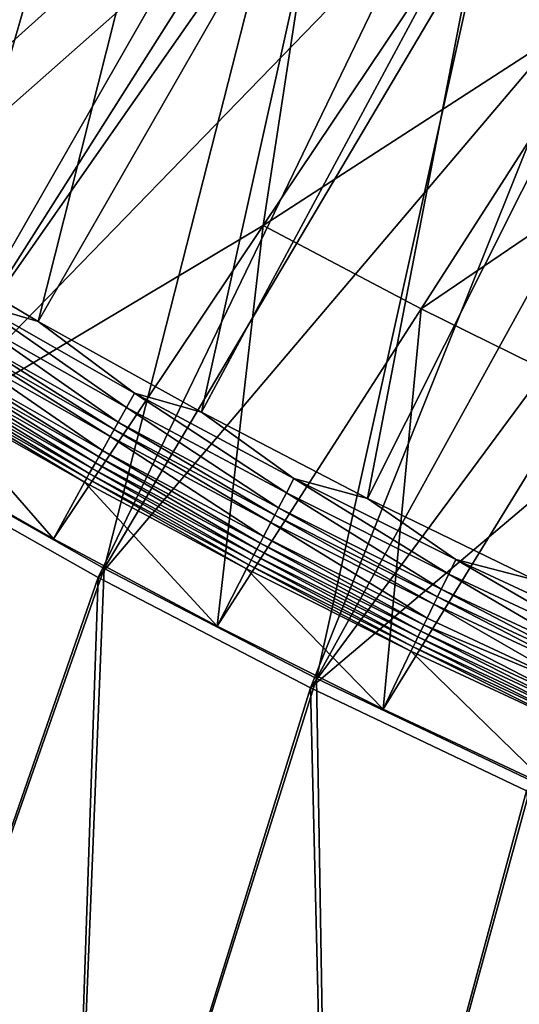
# Model space of a CAD drawing. Header units: metres. Extents: x 0 to 1400, y -1400 to 0.
# Tile 24 of 256: x 253 to 288, y -1344 to -1275. Entities that reach past the tile are written whole.
import ezdxf

# ---------------------------------------------------------------- set-up
doc = ezdxf.new("R2010")
doc.units = ezdxf.units.M

msp = doc.modelspace()

# ---------------------------------------------------------------- linework, layer by layer
at = {"layer": 'None'}
for points in [[(259.0672, -1253.531616, -29.824255), (246.44046, -1245.281982, -29.82691), (229.976471, -1296.36499)], [(258.003021, -1254.625244, -32.409466), (215.585632, -1287.766846, -3), (247.102783, -1247.532593, -32.411766)], [(244.21051, -1305.071411), (259.0672, -1253.531616, -29.824255), (229.976471, -1296.36499)], [(271.997162, -1261.304443, -29.821154), (259.0672, -1253.531616, -29.824255), (244.21051, -1305.071411)], [(229.514282, -1296.988281, -3), (215.585632, -1287.766846, -3), (258.003021, -1254.625244, -32.409466)], [(269.168274, -1261.387695, -32.406822), (229.514282, -1296.988281, -3), (258.003021, -1254.625244, -32.409466)], [(243.763428, -1305.706421, -3), (229.514282, -1296.988281, -3), (269.168274, -1261.387695, -32.406822)], [(280.588989, -1267.81958, -32.403858), (243.763428, -1305.706421, -3), (269.168274, -1261.387695, -32.406822)], [(258.743622, -1313.268799), (271.997162, -1261.304443, -29.821154), (244.21051, -1305.071411)], [(285.204041, -1268.601685, -29.817636), (271.997162, -1261.304443, -29.821154), (258.743622, -1313.268799)], [(258.31192, -1313.915161, -3), (243.763428, -1305.706421, -3), (280.588989, -1267.81958, -32.403858)], [(292.256042, -1273.92334, -32.400585), (258.31192, -1313.915161, -3), (280.588989, -1267.81958, -32.403858)], [(273.554565, -1320.952881), (285.204041, -1268.601685, -29.817636), (258.743622, -1313.268799)], [(298.665375, -1275.43103, -29.813736), (285.204041, -1268.601685, -29.817636), (273.554565, -1320.952881)], [(285.204041, -1268.601685, -29.817636), (298.665375, -1275.43103, -29.813736), (288.205139, -1268.495483, -30.676659)], [(273.138519, -1321.610474, -3), (258.31192, -1313.915161, -3), (292.256042, -1273.92334, -32.400585)], [(304.161194, -1279.700684, -32.397015), (273.138519, -1321.610474, -3), (292.256042, -1273.92334, -32.400585)], [(288.62204, -1328.121094), (298.665375, -1275.43103, -29.813736), (273.554565, -1320.952881)], [(273.138519, -1321.610474, -3), (304.161194, -1279.700684, -32.397015), (316.296051, -1285.15271, -32.393162)], [(288.221893, -1328.789307, -3), (273.138519, -1321.610474, -3), (316.296051, -1285.15271, -32.393162)], [(244.21051, -1305.071411), (237.925812, -1372.55896), (258.743622, -1313.268799)], [(258.31192, -1313.915161, -3), (237.927734, -1372.559448, -3), (243.763428, -1305.706421, -3)], [(237.925812, -1372.55896), (256.201263, -1376.164063), (258.743622, -1313.268799)], [(258.743622, -1313.268799), (256.201263, -1376.164063), (273.554565, -1320.952881)], [(256.203186, -1376.164429, -3), (237.927734, -1372.559448, -3), (258.31192, -1313.915161, -3)], [(273.138519, -1321.610474, -3), (256.203186, -1376.164429, -3), (258.31192, -1313.915161, -3)], [(256.201263, -1376.164063), (274.543243, -1379.413696), (273.554565, -1320.952881)], [(273.554565, -1320.952881), (274.543243, -1379.413696), (288.62204, -1328.121094)], [(274.545135, -1379.414063, -3), (256.203186, -1376.164429, -3), (273.138519, -1321.610474, -3)], [(288.221893, -1328.789307, -3), (274.545135, -1379.414063, -3), (273.138519, -1321.610474, -3)], [(274.543243, -1379.413696), (292.944824, -1382.306885), (288.62204, -1328.121094)], [(292.946716, -1382.307129, -3), (274.545135, -1379.414063, -3), (288.221893, -1328.789307, -3)]]:
    msp.add_3dface(points, dxfattribs=at)
at = {"layer": 'None0'}
for points in [[(785.378174, -1170.478882, -541.977783), (124.129768, -1294.119019, -541.977783), (120.453018, -1274.459961, -541.977783)], [(124.129768, -1294.119019, -521.977783), (785.378174, -1170.478882, -521.977783), (120.453018, -1274.459961, -521.977783)], [(124.129768, -1294.119019, -521.977783), (124.129768, -1294.119019, -541.977783), (785.378174, -1170.478882, -521.977783)], [(124.129768, -1294.119019, -541.977783), (785.378174, -1170.478882, -541.977783), (785.378174, -1170.478882, -521.977783)]]:
    msp.add_3dface(points, dxfattribs=at)
at = {"layer": 'None01'}
for points in [[(254.834366, -1247.204712, -14.260289), (245.004364, -1240.573608, -14.260289), (231.845459, -1282.370728, 9.996095)], [(253.709763, -1249.22229, -30.250669), (211.271652, -1283.740723, 0.005715), (243.810043, -1242.549805, -30.250669)], [(242.887894, -1289.364258, 9.996095), (254.834366, -1247.204712, -14.260289), (231.845459, -1282.370728, 9.996095)], [(264.854736, -1253.55127, -14.260289), (254.834366, -1247.204712, -14.260289), (242.887894, -1289.364258, 9.996095)], [(221.961761, -1291.062134, 0.005715), (211.271652, -1283.740723, 0.005715), (253.709763, -1249.22229, -30.250669)], [(263.79837, -1255.605835, -30.250669), (221.961761, -1291.062134, 0.005715), (253.709763, -1249.22229, -30.250669)], [(254.122284, -1296.035767, 9.996095), (264.854736, -1253.55127, -14.260289), (242.887894, -1289.364258, 9.996095)], [(275.05661, -1259.610352, -14.260289), (264.854736, -1253.55127, -14.260289), (254.122284, -1296.035767, 9.996095)], [(232.851898, -1298.082642, 0.005715), (221.961761, -1291.062134, 0.005715), (263.79837, -1255.605835, -30.250669)], [(274.065918, -1261.697998, -30.250669), (232.851898, -1298.082642, 0.005715), (263.79837, -1255.605835, -30.250669)], [(265.53653, -1302.383301, 9.996095), (275.05661, -1259.610352, -14.260289), (254.122284, -1296.035767, 9.996095)], [(285.431824, -1265.380493, -14.260289), (275.05661, -1259.610352, -14.260289), (265.53653, -1302.383301, 9.996095)], [(243.93222, -1304.798828, 0.005715), (232.851898, -1298.082642, 0.005715), (274.065918, -1261.697998, -30.250669)], [(269.84964, -1289.353394, -15.122478), (243.93222, -1304.798828, 0.005715), (274.065918, -1261.697998, -30.250669)], [(274.065918, -1261.697998, -30.250669), (284.502441, -1267.496216, -30.250669), (269.84964, -1289.353394, -15.122478)], [(277.118347, -1308.405151, 9.996095), (285.431824, -1265.380493, -14.260289), (265.53653, -1302.383301, 9.996095)], [(295.972412, -1270.86084, -14.260289), (285.431824, -1265.380493, -14.260289), (277.118347, -1308.405151, 9.996095)], [(284.502441, -1267.496216, -30.250669), (295.097809, -1272.99939, -30.250669), (269.84964, -1289.353394, -15.122478)], [(288.855408, -1314.099487, 9.996095), (295.972412, -1270.86084, -14.260289), (277.118347, -1308.405151, 9.996095)], [(269.84964, -1289.353394, -15.122478), (295.097809, -1272.99939, -30.250669), (280.862457, -1295.154785, -15.122478)], [(295.097809, -1272.99939, -30.250669), (305.841919, -1278.206177, -30.250669), (280.862457, -1295.154785, -15.122478)], [(280.862457, -1295.154785, -15.122478), (305.841919, -1278.206177, -30.250669), (292.029785, -1300.65271, -15.122478)], [(254.122284, -1296.035767, 9.996095), (242.887894, -1289.364258, 9.996095), (249.863419, -1294.799683, 10.480651)], [(269.84964, -1289.353394, -15.122478), (255.192871, -1311.208252, 0.005715), (243.93222, -1304.798828, 0.005715)], [(266.623932, -1317.308472, 0.005715), (255.192871, -1311.208252, 0.005715), (269.84964, -1289.353394, -15.122478)], [(280.862457, -1295.154785, -15.122478), (266.623932, -1317.308472, 0.005715), (269.84964, -1289.353394, -15.122478)], [(249.863419, -1294.799683, 10.480651), (249.278091, -1295.780884, 10.748066), (260.28595, -1302.045166, 10.748057)], [(254.122284, -1296.035767, 9.996095), (249.863419, -1294.799683, 10.480651), (260.844116, -1301.048218, 10.480656)], [(260.844116, -1301.048218, 10.480656), (249.863419, -1294.799683, 10.480651), (260.28595, -1302.045166, 10.748057)], [(278.215363, -1323.098267, 0.005715), (266.623932, -1317.308472, 0.005715), (280.862457, -1295.154785, -15.122478)], [(292.029785, -1300.65271, -15.122478), (278.215363, -1323.098267, 0.005715), (280.862457, -1295.154785, -15.122478)], [(249.278091, -1295.780884, 10.748066), (248.677689, -1296.787354, 10.786938), (259.713379, -1303.067871, 10.786922)], [(260.28595, -1302.045166, 10.748057), (249.278091, -1295.780884, 10.748066), (259.713379, -1303.067871, 10.786922)], [(265.53653, -1302.383301, 9.996095), (254.122284, -1296.035767, 9.996095), (260.844116, -1301.048218, 10.480656)], [(259.428436, -1303.576904, 10.719661), (248.677689, -1296.787354, 10.786938), (248.378891, -1297.288208, 10.719659)], [(259.713379, -1303.067871, 10.786922), (248.677689, -1296.787354, 10.786938), (259.428436, -1303.576904, 10.719661)], [(248.084793, -1297.781128, 10.595387), (259.14798, -1304.077881, 10.595403), (248.378891, -1297.288208, 10.719659)], [(259.14798, -1304.077881, 10.595403), (259.428436, -1303.576904, 10.719661), (248.378891, -1297.288208, 10.719659)], [(247.521698, -1298.724854, 10.180947), (258.611053, -1305.036743, 10.180924), (248.084793, -1297.781128, 10.595387)], [(258.611053, -1305.036743, 10.180924), (259.14798, -1304.077881, 10.595403), (248.084793, -1297.781128, 10.595387)], [(247.25798, -1299.16687, 9.895108), (258.359589, -1305.48584, 9.895112), (247.521698, -1298.724854, 10.180947)], [(258.359589, -1305.48584, 9.895112), (258.611053, -1305.036743, 10.180924), (247.521698, -1298.724854, 10.180947)], [(246.778915, -1299.969604, 9.178554), (257.902802, -1306.30127, 9.17856), (247.009598, -1299.58313, 9.559933)], [(247.009598, -1299.58313, 9.559933), (258.122742, -1305.908813, 9.559958), (247.25798, -1299.16687, 9.895108)], [(257.902802, -1306.30127, 9.17856), (258.122742, -1305.908813, 9.559958), (247.009598, -1299.58313, 9.559933)], [(258.122742, -1305.908813, 9.559958), (258.359589, -1305.48584, 9.895112), (247.25798, -1299.16687, 9.895108)], [(246.37822, -1300.640747, 8.294519), (257.520752, -1306.98291, 8.294518), (246.567871, -1300.32312, 8.755289)], [(246.567871, -1300.32312, 8.755289), (257.701569, -1306.6604, 8.755278), (246.778915, -1299.969604, 9.178554)], [(257.520752, -1306.98291, 8.294518), (257.701569, -1306.6604, 8.755278), (246.567871, -1300.32312, 8.755289)], [(257.701569, -1306.6604, 8.755278), (257.902802, -1306.30127, 9.17856), (246.778915, -1299.969604, 9.178554)], [(246.21199, -1300.919067, 7.799943), (243.93222, -1304.798828, 0.005715), (255.192871, -1311.208252, 0.005715)], [(246.21199, -1300.919067, 7.799943), (257.362183, -1307.265625, 7.799943), (246.37822, -1300.640747, 8.294519)], [(257.362183, -1307.265625, 7.799943), (246.21199, -1300.919067, 7.799943), (255.192871, -1311.208252, 0.005715)], [(257.362183, -1307.265625, 7.799943), (257.520752, -1306.98291, 8.294518), (246.37822, -1300.640747, 8.294519)], [(260.844116, -1301.048218, 10.480656), (260.28595, -1302.045166, 10.748057), (271.460022, -1308.007935, 10.74805)], [(265.53653, -1302.383301, 9.996095), (260.844116, -1301.048218, 10.480656), (271.990662, -1306.995728, 10.48066)], [(271.990662, -1306.995728, 10.48066), (260.844116, -1301.048218, 10.480656), (271.460022, -1308.007935, 10.74805)], [(289.957245, -1328.576538, 0.005715), (278.215363, -1323.098267, 0.005715), (292.029785, -1300.65271, -15.122478)], [(260.28595, -1302.045166, 10.748057), (259.713379, -1303.067871, 10.786922), (270.91571, -1309.046265, 10.786908)], [(271.460022, -1308.007935, 10.74805), (260.28595, -1302.045166, 10.748057), (270.91571, -1309.046265, 10.786908)], [(277.118347, -1308.405151, 9.996095), (265.53653, -1302.383301, 9.996095), (271.990662, -1306.995728, 10.48066)], [(270.644836, -1309.562988, 10.719663), (259.713379, -1303.067871, 10.786922), (259.428436, -1303.576904, 10.719661)], [(270.91571, -1309.046265, 10.786908), (259.713379, -1303.067871, 10.786922), (270.644836, -1309.562988, 10.719663)], [(259.14798, -1304.077881, 10.595403), (270.378204, -1310.071655, 10.595419), (259.428436, -1303.576904, 10.719661)], [(270.378204, -1310.071655, 10.595419), (270.644836, -1309.562988, 10.719663), (259.428436, -1303.576904, 10.719661)], [(258.611053, -1305.036743, 10.180924), (269.867767, -1311.045044, 10.180902), (259.14798, -1304.077881, 10.595403)], [(269.867767, -1311.045044, 10.180902), (270.378204, -1310.071655, 10.595419), (259.14798, -1304.077881, 10.595403)], [(258.359589, -1305.48584, 9.895112), (269.628754, -1311.500854, 9.895116), (258.611053, -1305.036743, 10.180924)], [(269.628754, -1311.500854, 9.895116), (269.867767, -1311.045044, 10.180902), (258.611053, -1305.036743, 10.180924)], [(258.122742, -1305.908813, 9.559958), (269.403625, -1311.930054, 9.559982), (258.359589, -1305.48584, 9.895112)], [(269.403625, -1311.930054, 9.559982), (269.628754, -1311.500854, 9.895116), (258.359589, -1305.48584, 9.895112)], [(257.701569, -1306.6604, 8.755278), (269.003418, -1312.692749, 8.755265), (257.902802, -1306.30127, 9.17856)], [(257.902802, -1306.30127, 9.17856), (269.194611, -1312.328491, 9.178567), (258.122742, -1305.908813, 9.559958)], [(269.003418, -1312.692749, 8.755265), (269.194611, -1312.328491, 9.178567), (257.902802, -1306.30127, 9.17856)], [(269.194611, -1312.328491, 9.178567), (269.403625, -1311.930054, 9.559982), (258.122742, -1305.908813, 9.559958)], [(257.362183, -1307.265625, 7.799943), (255.192871, -1311.208252, 0.005715), (266.623932, -1317.308472, 0.005715)], [(257.362183, -1307.265625, 7.799943), (268.681061, -1313.306274, 7.799943), (257.520752, -1306.98291, 8.294518)], [(268.681061, -1313.306274, 7.799943), (257.362183, -1307.265625, 7.799943), (266.623932, -1317.308472, 0.005715)], [(257.520752, -1306.98291, 8.294518), (268.831635, -1313.019897, 8.294518), (257.701569, -1306.6604, 8.755278)], [(268.681061, -1313.306274, 7.799943), (268.831635, -1313.019897, 8.294518), (257.520752, -1306.98291, 8.294518)], [(268.831635, -1313.019897, 8.294518), (269.003418, -1312.692749, 8.755265), (257.701569, -1306.6604, 8.755278)], [(271.990662, -1306.995728, 10.48066), (271.460022, -1308.007935, 10.74805), (282.790741, -1313.667358, 10.748041)], [(277.118347, -1308.405151, 9.996095), (271.990662, -1306.995728, 10.48066), (283.293488, -1312.640625, 10.480665)], [(283.293488, -1312.640625, 10.480665), (271.990662, -1306.995728, 10.48066), (282.790741, -1313.667358, 10.748041)], [(271.460022, -1308.007935, 10.74805), (270.91571, -1309.046265, 10.786908), (282.275024, -1314.720581, 10.786893)], [(282.790741, -1313.667358, 10.748041), (271.460022, -1308.007935, 10.74805), (282.275024, -1314.720581, 10.786893)], [(288.855408, -1314.099487, 9.996095), (277.118347, -1308.405151, 9.996095), (283.293488, -1312.640625, 10.480665)], [(282.018372, -1315.244751, 10.719665), (270.91571, -1309.046265, 10.786908), (270.644836, -1309.562988, 10.719663)], [(282.275024, -1314.720581, 10.786893), (270.91571, -1309.046265, 10.786908), (282.018372, -1315.244751, 10.719665)], [(270.378204, -1310.071655, 10.595419), (281.765778, -1315.76062, 10.595434), (270.644836, -1309.562988, 10.719663)], [(281.765778, -1315.76062, 10.595434), (282.018372, -1315.244751, 10.719665), (270.644836, -1309.562988, 10.719663)], [(269.867767, -1311.045044, 10.180902), (281.282227, -1316.747925, 10.180879), (270.378204, -1310.071655, 10.595419)], [(281.282227, -1316.747925, 10.180879), (281.765778, -1315.76062, 10.595434), (270.378204, -1310.071655, 10.595419)], [(269.628754, -1311.500854, 9.895116), (281.055817, -1317.210205, 9.89512), (269.867767, -1311.045044, 10.180902)], [(281.055817, -1317.210205, 9.89512), (281.282227, -1316.747925, 10.180879), (269.867767, -1311.045044, 10.180902)], [(269.194611, -1312.328491, 9.178567), (280.644684, -1318.049072, 9.178573), (269.403625, -1311.930054, 9.559982)], [(269.403625, -1311.930054, 9.559982), (280.84259, -1317.645386, 9.560008), (269.628754, -1311.500854, 9.895116)], [(280.644684, -1318.049072, 9.178573), (280.84259, -1317.645386, 9.560008), (269.403625, -1311.930054, 9.559982)], [(280.84259, -1317.645386, 9.560008), (281.055817, -1317.210205, 9.89512), (269.628754, -1311.500854, 9.895116)], [(268.831635, -1313.019897, 8.294518), (280.301117, -1318.749634, 8.294516), (269.003418, -1312.692749, 8.755265)], [(269.003418, -1312.692749, 8.755265), (280.463684, -1318.418213, 8.755253), (269.194611, -1312.328491, 9.178567)], [(280.301117, -1318.749634, 8.294516), (280.463684, -1318.418213, 8.755253), (269.003418, -1312.692749, 8.755265)], [(280.463684, -1318.418213, 8.755253), (280.644684, -1318.049072, 9.178573), (269.194611, -1312.328491, 9.178567)], [(283.293488, -1312.640625, 10.480665), (282.790741, -1313.667358, 10.748041), (294.268463, -1319.022217, 10.748034)], [(288.855408, -1314.099487, 9.996095), (283.293488, -1312.640625, 10.480665), (294.742981, -1317.981689, 10.48067)], [(294.742981, -1317.981689, 10.48067), (283.293488, -1312.640625, 10.480665), (294.268463, -1319.022217, 10.748034)], [(268.681061, -1313.306274, 7.799943), (266.623932, -1317.308472, 0.005715), (278.215363, -1323.098267, 0.005715)], [(268.681061, -1313.306274, 7.799943), (280.158691, -1319.039429, 7.799943), (268.831635, -1313.019897, 8.294518)], [(280.158691, -1319.039429, 7.799943), (268.681061, -1313.306274, 7.799943), (278.215363, -1323.098267, 0.005715)], [(280.158691, -1319.039429, 7.799943), (280.301117, -1318.749634, 8.294516), (268.831635, -1313.019897, 8.294518)], [(282.790741, -1313.667358, 10.748041), (282.275024, -1314.720581, 10.786893), (293.781677, -1320.089722, 10.786879)], [(294.268463, -1319.022217, 10.748034), (282.790741, -1313.667358, 10.748041), (293.781677, -1320.089722, 10.786879)], [(293.539429, -1320.620972, 10.719666), (282.275024, -1314.720581, 10.786893), (282.018372, -1315.244751, 10.719665)], [(293.781677, -1320.089722, 10.786879), (282.275024, -1314.720581, 10.786893), (293.539429, -1320.620972, 10.719666)], [(282.018372, -1315.244751, 10.719665), (281.765778, -1315.76062, 10.595434), (293.301025, -1321.143677, 10.59545)], [(293.539429, -1320.620972, 10.719666), (282.018372, -1315.244751, 10.719665), (293.301025, -1321.143677, 10.59545)], [(292.844696, -1322.144165, 10.180856), (281.765778, -1315.76062, 10.595434), (281.282227, -1316.747925, 10.180879)], [(293.301025, -1321.143677, 10.59545), (281.765778, -1315.76062, 10.595434), (292.844696, -1322.144165, 10.180856)], [(281.055817, -1317.210205, 9.89512), (292.844696, -1322.144165, 10.180856), (281.282227, -1316.747925, 10.180879)], [(280.84259, -1317.645386, 9.560008), (292.429932, -1323.053223, 9.560033), (281.055817, -1317.210205, 9.89512)], [(292.429932, -1323.053223, 9.560033), (292.844696, -1322.144165, 10.180856), (281.055817, -1317.210205, 9.89512)], [(280.463684, -1318.418213, 8.755253), (292.072662, -1323.835693, 8.755241), (280.644684, -1318.049072, 9.178573)], [(280.644684, -1318.049072, 9.178573), (292.243286, -1323.462158, 9.178579), (280.84259, -1317.645386, 9.560008)], [(292.072662, -1323.835693, 8.755241), (292.243286, -1323.462158, 9.178579), (280.644684, -1318.049072, 9.178573)], [(292.243286, -1323.462158, 9.178579), (292.429932, -1323.053223, 9.560033), (280.84259, -1317.645386, 9.560008)], [(280.158691, -1319.039429, 7.799943), (291.785217, -1324.464478, 7.799943), (280.301117, -1318.749634, 8.294516)], [(280.301117, -1318.749634, 8.294516), (291.919464, -1324.171021, 8.294515), (280.463684, -1318.418213, 8.755253)], [(291.785217, -1324.464478, 7.799943), (291.919464, -1324.171021, 8.294515), (280.301117, -1318.749634, 8.294516)], [(291.919464, -1324.171021, 8.294515), (292.072662, -1323.835693, 8.755241), (280.463684, -1318.418213, 8.755253)], [(280.158691, -1319.039429, 7.799943), (278.215363, -1323.098267, 0.005715), (289.957245, -1328.576538, 0.005715)], [(291.785217, -1324.464478, 7.799943), (280.158691, -1319.039429, 7.799943), (289.957245, -1328.576538, 0.005715)]]:
    msp.add_3dface(points, dxfattribs=at)

doc.saveas('drawing.dxf')
